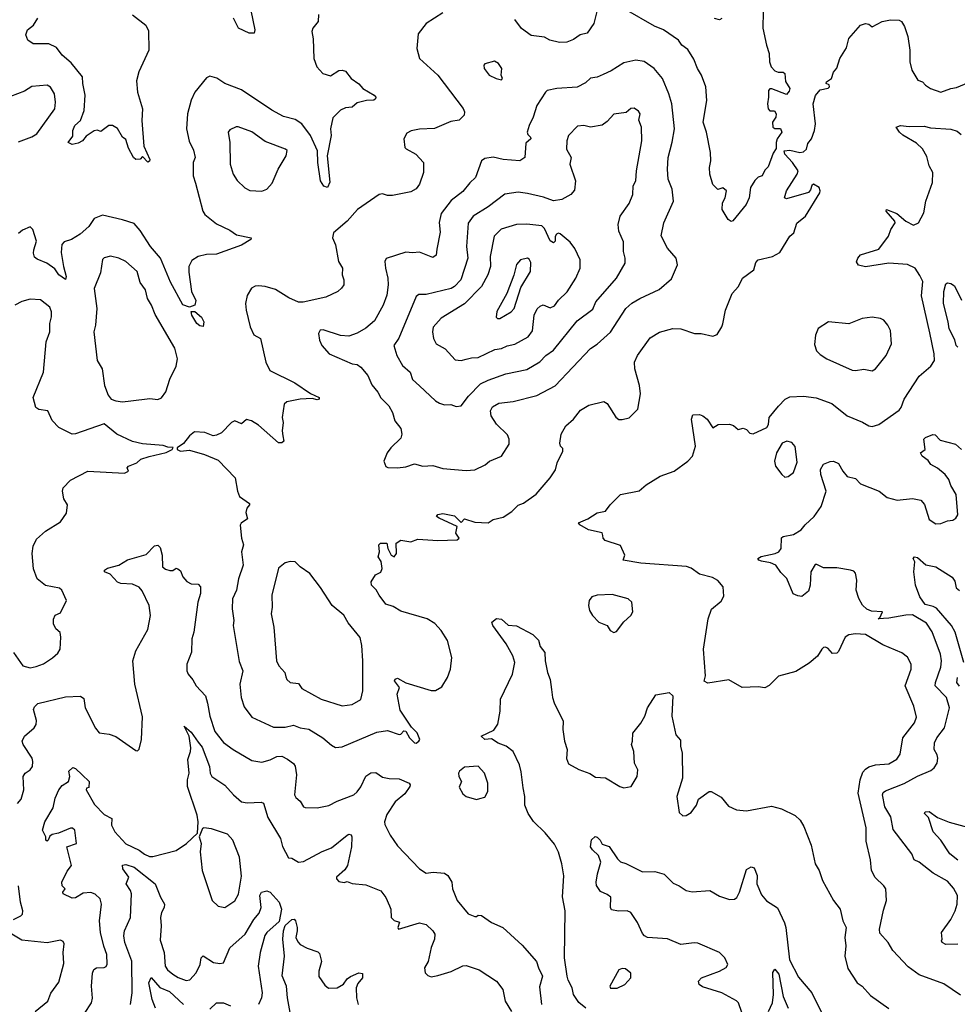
# Model space of a CAD drawing. Extents: x 1678759 to 1859541, y 384609 to 522867.
# Tile 93 of 256: x 1754302 to 1759893, y 436807 to 442676. Entities that reach past the tile are written whole.
import ezdxf

# ---------------------------------------------------------------- set-up
doc = ezdxf.new("R2010")
doc.units = 0

msp = doc.modelspace()

# ---------------------------------------------------------------- linework, layer by layer
at = {"layer": '0CON20XD'}
for points in [[(1755658.8, 442838.8), (1755703.6, 442616.4), (1755700, 442595), (1755670, 442595), (1755606.2, 442625), (1755577.5, 442685)], [(1756083.6, 442706.4), (1756081.2, 442665), (1756050, 442625), (1756044, 442606), (1756051.7, 442561.7), (1756055.8, 442445), (1756073.8, 442395), (1756110, 442355), (1756155, 442342), (1756205, 442373.8), (1756225, 442376.2), (1756245, 442368.8), (1756278.8, 442325), (1756323.1, 442293.1), (1756348.6, 442265), (1756416.2, 442226.2), (1756426, 442215), (1756424, 442205), (1756413.2, 442196.8), (1756370, 442195), (1756315, 442181.2), (1756285, 442153.8), (1756245, 442151.2), (1756215, 442137.5), (1756169.3, 442090.7), (1756155.8, 442025), (1756158.1, 441985), (1756135.6, 441865), (1756151.9, 441708.1), (1756137.5, 441675), (1756115, 441683.3), (1756096, 441715), (1756080, 441825), (1756078.1, 441895), (1756035.2, 441985.2), (1755985, 442055.5), (1755945, 442080.4), (1755875, 442100), (1755805, 442136.7), (1755625, 442258.1), (1755525, 442296.7), (1755476.8, 442326.8), (1755435, 442340), (1755415, 442330), (1755345.6, 442245), (1755324.5, 442195.5), (1755301.9, 442115), (1755297.3, 442025), (1755312.2, 441952.2), (1755338.3, 441898.3), (1755347.5, 441855), (1755336.7, 441825), (1755335.7, 441745), (1755350.9, 441700.9), (1755394.1, 441535), (1755406.5, 441515), (1755475, 441460), (1755555, 441420.8), (1755594.5, 441394.5), (1755682.5, 441375), (1755680, 441365), (1755625, 441331.2), (1755475, 441279.2), (1755415, 441277.5), (1755365, 441264), (1755328.3, 441241.7), (1755310, 441205), (1755310.3, 441170.3), (1755326, 441055), (1755352.4, 441002.4), (1755345.7, 440974.3), (1755315, 440962), (1755275, 440976), (1755201.6, 441111.6), (1755141.8, 441255), (1755082.1, 441325), (1755019.3, 441419.3), (1754985, 441461.1), (1754915, 441482.9), (1754795, 441511.2), (1754745, 441492), (1754715, 441444), (1754662, 441398), (1754611.2, 441365), (1754567.1, 441352.9), (1754553.9, 441336.1), (1754548.4, 441288.4), (1754562, 441205), (1754578.9, 441145), (1754575, 441126.7), (1754535.8, 441155), (1754511.7, 441191.7), (1754464.2, 441224.2), (1754405, 441248.6), (1754390.9, 441260.9), (1754384.2, 441285), (1754386.1, 441303.9), (1754402, 441355), (1754380, 441425), (1754365, 441442), (1754318.8, 441421.2), (1754295, 441401.2)], [(1754975, 442705.4), (1755053.1, 442643.1), (1755070.2, 442610.2), (1755072, 442495), (1755011.8, 442365), (1754998.2, 442311.8), (1755004.1, 442244.1), (1755034.5, 442145), (1755030.4, 442075), (1755041.5, 441921.5), (1755076.9, 441843.1), (1755075, 441832.5), (1755065, 441827.5), (1755035, 441860), (1755020, 441845), (1754995, 441843.3), (1754980, 441855), (1754949.7, 441909.7), (1754935, 441962.5), (1754915, 441976.7), (1754885, 442027.5), (1754855, 442046.2), (1754833.9, 442046.1), (1754785, 442010), (1754763, 442017), (1754745, 442013.3), (1754698.3, 441981.7), (1754676.4, 441953.6), (1754649.6, 441940.4), (1754615, 441932.7), (1754591.2, 441945), (1754617.7, 441982.3), (1754619.1, 442015), (1754630.8, 442045), (1754665, 442075.8), (1754685.8, 442135), (1754692.9, 442227.1), (1754677.5, 442295), (1754675.5, 442335.5), (1754608.9, 442418.9), (1754555, 442464.2), (1754521.3, 442511.3), (1754475, 442532.2), (1754383.1, 442533.1), (1754351.2, 442555), (1754339.2, 442585), (1754348, 442615), (1754385, 442644.2), (1754410.9, 442685)], [(1756825, 442717.1), (1756725, 442654), (1756678.3, 442591.7), (1756669.2, 442505), (1756685.7, 442445.7), (1756795.6, 442345), (1756946, 442146), (1756955, 442126.7), (1756952.3, 442107.7), (1756922.3, 442077.7), (1756871.7, 442068.3), (1756775, 442027.1), (1756685, 442024.4), (1756635.6, 442014.4), (1756609.7, 442000.3), (1756592.9, 441965), (1756598, 441915), (1756605.6, 441905.6), (1756664.5, 441874.5), (1756710, 441825), (1756708.8, 441765), (1756686, 441695), (1756665, 441668.8), (1756635, 441650), (1756525, 441628.8), (1756495, 441628.8), (1756465, 441638.8), (1756445, 441633.3), (1756316.7, 441545), (1756254, 441475), (1756173.3, 441405), (1756166.2, 441375), (1756184, 441335), (1756202.5, 441235), (1756225.8, 441195), (1756224.2, 441155), (1756234, 441125), (1756233.9, 441096.1), (1756221.2, 441075), (1756198.8, 441055), (1756127.5, 441022.5), (1755992.9, 440992.9), (1755965, 440992.5), (1755907.4, 441017.4), (1755827, 441067), (1755765, 441085.7), (1755725, 441090), (1755705, 441088), (1755684.2, 441075.8), (1755657.7, 441032.3), (1755649.2, 440985), (1755652.5, 440945), (1755675.7, 440845), (1755698.2, 440798.2), (1755737.1, 440775), (1755769.4, 440635), (1755794, 440585), (1755941.8, 440511.8), (1756035, 440448.8), (1756086.7, 440425), (1756087.5, 440415), (1756075, 440410), (1756045, 440417.5), (1755975, 440414), (1755895, 440398), (1755878.8, 440385), (1755866.2, 440305), (1755872, 440275), (1755866.2, 440225), (1755871.2, 440195), (1755876.1, 440163.9), (1755865, 440153.8), (1755845, 440154), (1755725, 440259.2), (1755683.8, 440285), (1755655, 440292.9), (1755625, 440267.5), (1755585, 440285.7), (1755565, 440274.2), (1755505, 440213.8), (1755475, 440200), (1755455, 440196.2), (1755405, 440216), (1755345, 440219.2), (1755314, 440195), (1755279.3, 440150.7), (1755240, 440125), (1755240, 440115), (1755260, 440105), (1755315, 440110), (1755403.9, 440083.9), (1755485, 440050), (1755586.7, 439945), (1755600, 439865), (1755612.5, 439835), (1755671.7, 439791.7), (1755672.5, 439785), (1755656.2, 439765), (1755650.5, 439739.5), (1755660, 439700), (1755622.5, 439675), (1755616.4, 439663.6), (1755623.8, 439585), (1755635.8, 439545), (1755623.6, 439505), (1755633.9, 439425), (1755607.1, 439342.9), (1755594.4, 439275), (1755570.5, 439225), (1755568.1, 439165), (1755578.5, 439095), (1755575.6, 439065), (1755611.3, 438851.3), (1755632.5, 438795), (1755614.4, 438715), (1755621.4, 438635), (1755639.7, 438579.7), (1755685, 438518.8), (1755815, 438459.4), (1755885, 438458.9), (1755935, 438471.9), (1755975, 438455.4), (1756025, 438447.9), (1756110, 438395), (1756160.9, 438350.9), (1756185, 438338), (1756225, 438342), (1756431.7, 438428.3), (1756495, 438439.6), (1756565, 438416), (1756575, 438416.7), (1756592.5, 438437.5), (1756605, 438436.2), (1756625.7, 438395), (1756655, 438366), (1756666.4, 438363.6), (1756682.5, 438375), (1756687.5, 438385), (1756672.5, 438425), (1756638.3, 438458.3), (1756571.3, 438561.3), (1756553.1, 438655), (1756565.8, 438695), (1756536.7, 438735), (1756540, 438745), (1756555, 438751.2), (1756604.2, 438724.2), (1756755, 438677.5), (1756781.7, 438678.3), (1756819.7, 438700.3), (1756852, 438755), (1756870, 438805), (1756878, 438875), (1756852, 438975), (1756814.3, 439034.3), (1756776.4, 439076.4), (1756731.2, 439105), (1756575, 439151.4), (1756528, 439178), (1756485, 439192.9), (1756446, 439245)], [(1757742.5, 442725), (1757726.2, 442653.8), (1757685, 442595.6), (1757644.6, 442585.4), (1757605, 442558.6), (1757565, 442541.9), (1757520.2, 442540.2), (1757463.8, 442553.8), (1757431.7, 442571.7), (1757351.3, 442581.3), (1757294.6, 442624.6), (1757255, 442678)], [(1758734.3, 442725), (1758732.9, 442625), (1758754.7, 442524.7), (1758770.8, 442475), (1758773.6, 442425), (1758782.7, 442395), (1758805, 442370.4), (1758825, 442363.3), (1758855, 442363.8), (1758863.8, 442355), (1758868.7, 442308.7), (1758893.8, 442265), (1758890.7, 442249.3), (1758875, 442231.2), (1758786, 442264), (1758775, 442263.8), (1758766.2, 442255), (1758767.5, 442215), (1758760.6, 442175), (1758764.3, 442144.3), (1758775, 442133.8), (1758802.5, 442132.5), (1758812.5, 442115), (1758810, 442095), (1758790, 442065), (1758792.5, 442035), (1758805, 442027.5), (1758838.3, 442028.3), (1758846, 442006), (1758819.4, 441965), (1758812.5, 441945), (1758811.7, 441908.3), (1758795, 441880), (1758765, 441800), (1758745, 441780), (1758730, 441745), (1758705, 441737.5), (1758685, 441717.5), (1758660, 441675), (1758652.5, 441615), (1758634.3, 441575), (1758555, 441476.7), (1758545, 441473.3), (1758526.7, 441485), (1758491.2, 441545), (1758492.5, 441585), (1758509.2, 441615), (1758516, 441656), (1758495, 441673.8), (1758465, 441663.3), (1758435, 441693.8), (1758417.1, 441755), (1758415.8, 441795.8), (1758423.5, 441835), (1758420.9, 441885), (1758396.8, 442005), (1758376.7, 442065), (1758400, 442195), (1758392.9, 442275), (1758367.1, 442345), (1758342.5, 442385), (1758320.9, 442440.9), (1758285, 442497.5), (1758250, 442525), (1758230, 442555), (1758140, 442615), (1758086.7, 442636.7), (1757915, 442737.8)], [(1756446, 439245), (1756426.8, 439276.8), (1756400, 439305), (1756397.5, 439325), (1756423.6, 439366.4), (1756455, 439382.5), (1756462.5, 439405), (1756457, 439447), (1756440, 439475), (1756447.5, 439505), (1756442.5, 439545), (1756452.5, 439555), (1756490, 439555), (1756496.7, 439525), (1756516.2, 439485), (1756535, 439473.8), (1756548.8, 439495), (1756547.5, 439555), (1756575, 439573.3), (1756635, 439564.3), (1756675, 439580), (1756795, 439570.9), (1756910, 439575), (1756922.5, 439585), (1756902.5, 439615), (1756910, 439655), (1756802.5, 439705), (1756787.5, 439715), (1756795, 439726.7), (1756825, 439733.3), (1756895, 439718.8), (1756935, 439680), (1756955, 439700), (1757015, 439682), (1757095, 439676.2), (1757125, 439696.2), (1757185, 439711.2), (1757235.6, 439744.4), (1757275, 439782), (1757305.7, 439794.3), (1757382.2, 439847.8), (1757464.4, 439945), (1757496.4, 439993.6), (1757506.9, 440035), (1757540.8, 440105), (1757539.5, 440119.5), (1757526.7, 440135), (1757522.5, 440152.5), (1757530, 440205), (1757558, 440255), (1757603.3, 440295), (1757645, 440348.8), (1757695, 440377.5), (1757785, 440400), (1757805, 440387.5), (1757857, 440307), (1757875, 440292.5), (1757895, 440292.5), (1757936.1, 440303.9), (1757986.7, 440355), (1758002.9, 440445), (1757998.1, 440495), (1757970, 440595), (1757967.8, 440635), (1757985, 440674), (1758060.4, 440779.6), (1758117.4, 440812.6), (1758195.8, 440835.8), (1758245, 440832.5), (1758325, 440806), (1758365, 440806.2), (1758435, 440788.8), (1758460, 440800), (1758488.8, 440845), (1758493.9, 440863.9), (1758510.8, 440945), (1758549.2, 441045), (1758588, 441085), (1758612, 441135), (1758680, 441185), (1758690.9, 441229.1), (1758705, 441243.8), (1758790, 441265), (1758835, 441287.5), (1758893.8, 441385), (1758918.8, 441405), (1758936.4, 441463.6), (1758988, 441505), (1759072.5, 441645), (1759075.5, 441655.5), (1759069.2, 441675), (1759035, 441696), (1759025, 441687.5), (1759017.7, 441662.3), (1759005, 441646.7), (1758875, 441607.5), (1758862.5, 441615), (1758874.3, 441655.7), (1758937.5, 441755), (1758944, 441775), (1758910, 441825), (1758863.3, 441875), (1758860, 441895), (1758895, 441898.8), (1758954.2, 441884.2), (1758975, 441888), (1758993.8, 441905), (1759002.3, 441937.7), (1759023.8, 441965), (1759041.2, 442015), (1759046.2, 442055), (1759033.8, 442175), (1759047.1, 442225), (1759075, 442258.8), (1759121.7, 442268.3), (1759130, 442275), (1759128.3, 442288.3), (1759110, 442295), (1759112.5, 442305), (1759142.5, 442325), (1759155, 442362.5), (1759173.6, 442386.4), (1759192.5, 442445), (1759231.7, 442508.3), (1759245, 442563.3), (1759316.1, 442643.9), (1759345, 442652.5), (1759365, 442650), (1759385, 442633.8), (1759444.3, 442665.7), (1759495, 442676), (1759545, 442673.3), (1759559.2, 442665), (1759578.1, 442635), (1759596.9, 442575), (1759608.9, 442495), (1759608.6, 442425), (1759622, 442375), (1759657.5, 442315), (1759685, 442306.7), (1759703.3, 442285), (1759732.5, 442265), (1759795, 442243.3), (1759855, 442266), (1759888.8, 442271.2), (1759958.7, 442301.3)], [(1758487.7, 442682.3), (1758474.1, 442675.9), (1758445, 442684.2)], [(1756965, 439988.5), (1757015, 439992.5), (1757077.1, 440022.9), (1757102.5, 440045), (1757174.4, 440075), (1757220, 440145), (1757221.4, 440175), (1757210.7, 440200.7), (1757145.7, 440265), (1757113.3, 440315), (1757108.9, 440345), (1757120.8, 440369.2), (1757159.2, 440390.8), (1757245, 440399.5), (1757385, 440436.2), (1757495, 440494.5), (1757704.6, 440715.4), (1757745, 440741.4), (1757825, 440814.4), (1757916.2, 440953.8), (1757952.7, 440987.3), (1758000, 441015), (1758115, 441068.1), (1758188.8, 441131.2), (1758224.1, 441215.9), (1758215.8, 441255), (1758164, 441315), (1758127.7, 441387.7), (1758142.9, 441465), (1758199.4, 441595), (1758191.5, 441665), (1758168.6, 441725), (1758164.4, 441785), (1758169.4, 441855), (1758193, 441947), (1758205.5, 442025), (1758189.5, 442175), (1758172.7, 442235), (1758135, 442325.8), (1758086, 442386), (1758025, 442426.9), (1757975, 442434.4), (1757905, 442418.6), (1757829.4, 442370.6), (1757781.4, 442348.6), (1757745, 442333.3), (1757705, 442327.5), (1757675, 442299.4), (1757625, 442274.3), (1757505, 442266), (1757446.7, 442253.3), (1757436.1, 442243.9), (1757385.8, 442165), (1757364.3, 442095.7), (1757339.2, 442045), (1757328.6, 442005), (1757331.7, 441991.7), (1757348.6, 441975), (1757349.2, 441965), (1757319.2, 441940.8), (1757314, 441855), (1757285, 441834.3), (1757185, 441843.1), (1757125, 441857.5), (1757075, 441848), (1757055.8, 441834.2), (1757020, 441735), (1756986.3, 441703.7), (1756945, 441651.5), (1756875, 441598.1), (1756815, 441520), (1756803, 441467), (1756809.5, 441410.5), (1756788.3, 441308.3), (1756785, 441273.3), (1756765, 441259.2), (1756685, 441290), (1756643.5, 441286.5), (1756605, 441291.2), (1756486.4, 441253.6), (1756480, 441235), (1756482.7, 441195), (1756496.4, 441135), (1756498.5, 441095), (1756490.5, 441035), (1756470, 440975), (1756418.1, 440881.9), (1756365, 440836.7), (1756315, 440806.9), (1756265, 440789.5), (1756215, 440794.4), (1756111.7, 440828.3), (1756094.4, 440825.6), (1756084, 440805), (1756088.8, 440765), (1756103.8, 440735), (1756146.2, 440685), (1756285, 440625.7), (1756315, 440620), (1756336, 440605), (1756376.9, 440555), (1756400.6, 440500.6), (1756438.1, 440455), (1756455, 440422), (1756502.5, 440375), (1756525.5, 440335.5), (1756538.6, 440285), (1756575, 440238.8), (1756580, 440205), (1756575, 440182), (1756514.3, 440125), (1756492.5, 440095), (1756472.5, 440045), (1756485, 440012.5), (1756496.7, 440006.7), (1756555, 440004.4), (1756605, 440010.6), (1756655, 440028), (1756705, 440015.7), (1756765, 440018.6), (1756825, 440000.9), (1756965, 439988.5)], [(1757175, 442317.5), (1757180, 442325), (1757173.6, 442346.4), (1757176.2, 442385), (1757156.2, 442415), (1757132, 442428), (1757076.1, 442413.9), (1757070, 442405), (1757071.2, 442385), (1757101.2, 442345), (1757142.5, 442325), (1757175, 442317.5)], [(1754295, 441948.6), (1754375, 441977.8), (1754403.8, 441995), (1754511.8, 442145), (1754515.5, 442185), (1754508.9, 442235), (1754484.5, 442274.5), (1754465, 442285.7), (1754375, 442278.2), (1754330.9, 442249.1), (1754205, 442202.5)], [(1756905, 440370), (1756935, 440374), (1756977.8, 440432.2), (1757049.5, 440505), (1757095, 440527.3), (1757201.2, 440565), (1757325, 440591.2), (1757404.1, 440635.9), (1757440, 440675), (1757485, 440706.5), (1757625, 440880.6), (1757718.7, 440951.3), (1757738.1, 440995), (1757861.1, 441135), (1757912.9, 441225), (1757912.9, 441255), (1757901.9, 441295), (1757902.1, 441352.1), (1757874.1, 441415.9), (1757870, 441455), (1757882, 441505), (1757935, 441580), (1757956.9, 441635), (1757959.2, 441685), (1757975.6, 441715), (1757979.5, 441775), (1758012.5, 441955), (1758009.6, 442035), (1757993.3, 442076.7), (1758001.9, 442115), (1757991.7, 442131.7), (1757965, 442149.2), (1757945, 442147.1), (1757917.3, 442122.7), (1757845, 442113.7), (1757805, 442068.7), (1757775, 442048.4), (1757705, 442036), (1757664.7, 442045.3), (1757628.8, 442041.2), (1757574.6, 441985.4), (1757564.4, 441955), (1757562.7, 441905), (1757590, 441855), (1757582.2, 441815), (1757616.2, 441715), (1757609.8, 441660.2), (1757587.5, 441635), (1757535, 441604.4), (1757485, 441596.9), (1757425, 441617.6), (1757329.4, 441639.4), (1757275, 441648.2), (1757195, 441636.2), (1757095, 441560.6), (1757005.3, 441504.7), (1756976.9, 441463.1), (1756965.4, 441325), (1756974.6, 441255), (1756931.8, 441125), (1756895, 441085.5), (1756875, 441074.7), (1756725, 441038.9), (1756682.2, 441037.8), (1756665, 441026), (1756562.4, 440777.6), (1756533.5, 440733.5), (1756550.8, 440675), (1756584.3, 440615), (1756629.2, 440575), (1756645, 440531.2), (1756685, 440492.9), (1756782, 440405), (1756805, 440390.8), (1756835, 440381.4), (1756872.7, 440382.7), (1756905, 440370)], [(1755745, 441654.4), (1755775, 441666), (1755807.6, 441702.4), (1755842.9, 441785), (1755890, 441865), (1755895.8, 441895.8), (1755887.5, 441905), (1755765, 441949.6), (1755685, 442006.9), (1755605, 442038), (1755592.7, 442037.3), (1755555, 442020), (1755544, 442005), (1755554.2, 441944.2), (1755557.1, 441815), (1755575.6, 441755.6), (1755597.6, 441717.6), (1755643.4, 441673.4), (1755675, 441657.5), (1755745, 441654.4)], [(1759912.4, 436862.4), (1759811.7, 436928.3), (1759665, 436983.6), (1759600.2, 437030.2), (1759507.2, 437127.2), (1759479.4, 437175), (1759430.3, 437230.3), (1759429.1, 437255), (1759452.4, 437367.6), (1759471.1, 437425), (1759465.7, 437495), (1759455, 437514), (1759403.1, 437563.1), (1759380.5, 437605), (1759375, 437667.5), (1759349.1, 437779.1), (1759349.3, 437859.3), (1759302.2, 438065), (1759313.9, 438145), (1759330, 438190), (1759345, 438209.5), (1759365, 438222.9), (1759404.7, 438235.3), (1759485, 438240), (1759531.9, 438268.1), (1759552.1, 438297.9), (1759566.9, 438395), (1759636.4, 438485), (1759648.7, 438518.7), (1759634.4, 438584.4), (1759582.5, 438705), (1759617.5, 438805), (1759618, 438835), (1759595, 438876.7), (1759562.7, 438902.7), (1759449.1, 438949.1), (1759345, 439010.9), (1759285.5, 439014.5), (1759245, 439009.2), (1759224.4, 438995.6), (1759185, 438910), (1759175, 438900), (1759148.3, 438898.3), (1759120.7, 438930.7), (1759105, 438936.7), (1759095, 438933.3), (1759084, 438925), (1759058.7, 438881.3), (1759010, 438840), (1758929.1, 438790.9), (1758827.3, 438762.7), (1758771.7, 438708.3), (1758745, 438693.8), (1758705, 438698.8), (1758610, 438695), (1758530.7, 438740.7), (1758405, 438721.2), (1758383, 438733), (1758391.2, 438765), (1758378.6, 438925), (1758406.7, 439105), (1758426.8, 439163.2), (1758485, 439210), (1758499.5, 439240.5), (1758495.8, 439295), (1758465, 439333.8), (1758431.9, 439351.9), (1758355, 439370.5), (1758305, 439406.5), (1758277.1, 439417.1), (1758006.4, 439436.4), (1757900, 439455), (1757910, 439485), (1757885, 439542.5), (1757792.6, 439572.6), (1757780, 439585), (1757779.3, 439600.7), (1757775, 439617.5), (1757694.4, 439634.4), (1757642.5, 439665), (1757633.3, 439676.7), (1757689.7, 439700.3), (1757745, 439736.7), (1757795, 439746.7), (1757822.5, 439785), (1757883.9, 439846.1), (1757995, 439868), (1758037, 439903), (1758121.2, 439955), (1758205, 439985.6), (1758286.2, 440045), (1758313.8, 440075), (1758331.4, 440135), (1758308, 440295), (1758315, 440320), (1758355, 440323.3), (1758375, 440314), (1758401.4, 440295), (1758435, 440243.8), (1758466, 440264), (1758535, 440265.7), (1758557.6, 440257.6), (1758585, 440233.8), (1758615, 440241.2), (1758635, 440233.3), (1758655, 440212.5), (1758675, 440207.5), (1758757.5, 440245), (1758766.1, 440263.9), (1758770, 440305), (1758826.9, 440373.1), (1758866.7, 440415), (1758895, 440428), (1758975, 440431.4), (1759052, 440422), (1759145, 440388.8), (1759235, 440315.7), (1759328, 440278), (1759364.3, 440254.3), (1759385, 440250.5), (1759425, 440262.5), (1759545, 440349.2), (1759557.5, 440365), (1759575.4, 440414.6), (1759665, 440550.8), (1759735, 440611.2), (1759755.8, 440645), (1759754.4, 440685), (1759729.8, 440809.8), (1759680, 441030), (1759687.9, 441115), (1759669.3, 441150.7), (1759642, 441195), (1759595, 441216.9), (1759484.6, 441225.4), (1759345, 441203.1), (1759303, 441213), (1759292, 441232), (1759300, 441255), (1759315.6, 441274.4), (1759425, 441309.1), (1759483.3, 441385), (1759496.7, 441425), (1759522, 441465), (1759520, 441475), (1759467.5, 441535), (1759470, 441545), (1759531.2, 441521.2), (1759586.2, 441475), (1759630.9, 441450.9), (1759660.8, 441465), (1759692.9, 441525), (1759704.6, 441595.4), (1759744.3, 441705), (1759747.1, 441765), (1759725.6, 441805.6), (1759710.7, 441860.7), (1759685, 441906), (1759649.8, 441939.8), (1759568.3, 441988.3), (1759548, 442005), (1759527.5, 442035), (1759554.3, 442045.7), (1759605, 442039.5), (1759695, 442041.1), (1759732.1, 442032.1), (1759855, 442023.1), (1759891.4, 442011.4), (1759915, 441991.2)], [(1756935, 440645.5), (1756965, 440652.7), (1756995, 440660.9), (1757035, 440661.8), (1757135, 440710.8), (1757175, 440715.4), (1757208.7, 440731.3), (1757255, 440742.1), (1757332.9, 440785), (1757358.8, 440821.2), (1757370.4, 440915), (1757387.6, 440952.4), (1757405, 440968.8), (1757423.9, 440976.1), (1757465, 440959.4), (1757489.8, 440970.2), (1757515, 441004), (1757565.9, 441054.1), (1757618.1, 441135), (1757642.9, 441195), (1757644.3, 441245), (1757612, 441312), (1757585, 441349.2), (1757525, 441399.4), (1757515, 441402.9), (1757502.4, 441397.6), (1757495.4, 441384.6), (1757495.5, 441355), (1757485, 441346.7), (1757465, 441358.7), (1757431.7, 441431.7), (1757415, 441446.4), (1757325, 441457.1), (1757265, 441455.6), (1757173, 441427), (1757131.5, 441385), (1757108.1, 441265), (1757109.6, 441205), (1757092.5, 441155), (1757056.2, 441085), (1756955, 440982.3), (1756815, 440896.5), (1756767.4, 440842.6), (1756763.6, 440815), (1756769.5, 440775), (1756785, 440744), (1756838, 440715), (1756899.4, 440649.4), (1756935, 440645.5)], [(1754915, 440398.8), (1754965, 440404), (1755077.3, 440417.3), (1755125, 440412), (1755148.3, 440421.7), (1755172.6, 440457.4), (1755196.4, 440533.6), (1755235, 440610), (1755241.9, 440655), (1755227.8, 440717.8), (1755109.1, 440919.1), (1755087.7, 440975), (1755064.5, 441015), (1755052.2, 441065), (1755020.6, 441110.6), (1755001.4, 441175), (1754935.3, 441235.3), (1754893.8, 441255), (1754843.6, 441266.4), (1754805, 441256.9), (1754795, 441246.2), (1754782.7, 441167.3), (1754746.2, 441073.8), (1754762.1, 440955), (1754753.8, 440855), (1754744, 440815), (1754764.7, 440645), (1754794.5, 440595), (1754806.7, 440495), (1754828.8, 440438.8), (1754847.5, 440415), (1754875, 440403.3), (1754915, 440398.8)], [(1757165, 440894.2), (1757232, 440935), (1757250, 440955), (1757290.4, 441079.6), (1757347.1, 441175), (1757349.3, 441229.3), (1757339.3, 441249.3), (1757330, 441255), (1757287.5, 441245), (1757265, 441216.7), (1757247.4, 441152.6), (1757205.6, 441045), (1757146.4, 440936.4), (1757142.3, 440902.3), (1757150, 440895), (1757165, 440894.2)], [(1759895, 440724.6), (1759885.4, 440735), (1759877.3, 440767.3), (1759843.4, 440833.4), (1759838.9, 440875), (1759810.6, 440985), (1759813.1, 441056.9), (1759825, 441102.5), (1759835, 441107.5), (1759855, 441103.3), (1759875, 441088.8), (1759918.1, 441005)], [(1755073.3, 440073.3), (1755175, 440096.7), (1755210, 440115), (1755217, 440127), (1755185, 440127.5), (1755157.7, 440137.7), (1755035, 440147.1), (1754975, 440161.4), (1754881.2, 440205), (1754805, 440266.2), (1754635, 440207.5), (1754615, 440205.8), (1754535, 440246), (1754495, 440286.7), (1754470, 440345), (1754415, 440352), (1754398, 440365), (1754381.4, 440425), (1754444, 440575), (1754459.4, 440755), (1754481.1, 440815), (1754480.6, 440865), (1754491.9, 440905), (1754491.2, 440935), (1754481.7, 440961.7), (1754425, 441005.7), (1754365, 441010.8), (1754315, 440995.7), (1754273.3, 440975)], [(1755395, 440847.5), (1755375, 440851.2), (1755358.8, 440865), (1755328, 440915), (1755325, 440937.5), (1755345.8, 440935.8), (1755385, 440902.5), (1755398.8, 440875), (1755395, 440847.5)], [(1759385, 440583.8), (1759404.2, 440595.8), (1759468, 440675), (1759501.2, 440745), (1759494.1, 440824.1), (1759478.8, 440855), (1759454.3, 440884.3), (1759435, 440894.2), (1759385, 440902.5), (1759325.8, 440894.2), (1759245, 440864.2), (1759124, 440876), (1759063.9, 440836.1), (1759048, 440795), (1759040.3, 440740.3), (1759053, 440703), (1759075, 440680), (1759115, 440654), (1759265, 440587.1), (1759285, 440584.4), (1759335, 440592.9), (1759385, 440583.8)], [(1759621.2, 437705), (1759509.6, 437849.6), (1759495.3, 437925), (1759459.7, 437985), (1759446.1, 438055), (1759451.2, 438068.8), (1759465, 438080), (1759575, 438123.2), (1759655, 438167.5), (1759735, 438200), (1759755, 438216), (1759771.9, 438245), (1759777.1, 438275), (1759772.5, 438295), (1759754.4, 438325), (1759757.3, 438365), (1759770, 438395), (1759816.4, 438455), (1759845.4, 438575), (1759827.5, 438635), (1759761.1, 438705), (1759761.8, 438725), (1759795, 438816.2), (1759799.1, 438855), (1759791.8, 438895), (1759742.1, 439027.9), (1759708.9, 439078.9), (1759625, 439128.8), (1759585, 439127.6), (1759485, 439108.1), (1759420, 439105), (1759430, 439110), (1759446.1, 439146.1), (1759381.5, 439151.5), (1759353.4, 439163.4), (1759326.7, 439186.7), (1759305.5, 439225.5), (1759290.2, 439275), (1759293.5, 439335), (1759285, 439376.2), (1759275, 439388.6), (1759255, 439394.3), (1759175, 439408.1), (1759095, 439408.8), (1759055, 439429.2), (1759045, 439428), (1759020, 439385), (1759014.3, 439305), (1759005, 439270), (1758965, 439238.8), (1758941.2, 439241.2), (1758914.2, 439254.2), (1758875.7, 439345), (1758840.5, 439380.5), (1758810.6, 439425), (1758779.5, 439439.5), (1758725, 439448.4), (1758710, 439455), (1758703.8, 439465), (1758723.2, 439476.8), (1758807.5, 439495), (1758827.5, 439505), (1758842.5, 439525), (1758845, 439586.7), (1758855, 439595.6), (1758915, 439607.5), (1758961.2, 439635), (1758984.6, 439665.4), (1759040, 439715), (1759081.2, 439775), (1759110, 439865), (1759078.5, 439965), (1759076.5, 439995), (1759094, 440026), (1759135, 440043.3), (1759155, 440045.6), (1759185, 440031.4), (1759209.5, 439985), (1759235, 439952.9), (1759285, 439941.4), (1759315, 439910), (1759426.3, 439866.3), (1759475, 439827.5), (1759535, 439813.1), (1759625, 439822), (1759675, 439811.2), (1759696.8, 439786.8), (1759725, 439696.2), (1759765, 439671.4), (1759795, 439673.3), (1759835, 439688.6), (1759865, 439692), (1759884.4, 439705.6), (1759895.6, 439724.4), (1759885.7, 439845), (1759855, 439898.8), (1759842.9, 439935), (1759820.5, 439965), (1759775, 440003.6), (1759735.6, 440025), (1759718.3, 440048.3), (1759683.3, 440075), (1759673.8, 440095), (1759700, 440115), (1759692.5, 440175), (1759702.5, 440185), (1759747, 440203), (1759760.7, 440200.7), (1759790.5, 440170.5), (1759882.5, 440145), (1759917.5, 440115)], [(1758865, 439950), (1758885, 439953.1), (1758915, 439977.1), (1758938.6, 440038.6), (1758925, 440131.2), (1758905, 440156), (1758876.1, 440163.9), (1758847.7, 440152.3), (1758815.5, 440094.5), (1758803.3, 440045), (1758809.4, 440015), (1758845.8, 439965), (1758865, 439950)], [(1754264, 438905), (1754321.2, 438825), (1754365, 438812.5), (1754399.6, 438820.4), (1754443.4, 438836.6), (1754497.6, 438872.4), (1754529.7, 438900.3), (1754543.8, 438925), (1754547.5, 438995), (1754543, 439023), (1754517.5, 439045), (1754502.5, 439075), (1754503, 439103), (1754514.1, 439125.9), (1754545, 439140), (1754580, 439215), (1754552.5, 439275), (1754538.3, 439288.3), (1754455, 439304), (1754405, 439343.3), (1754383.4, 439403.4), (1754375.5, 439495), (1754382.7, 439537.3), (1754401.2, 439578.8), (1754455, 439627.1), (1754545, 439683.8), (1754581.2, 439735), (1754586.2, 439785), (1754565, 439820), (1754556.2, 439865), (1754561.2, 439885), (1754605, 439930.8), (1754707.5, 439985), (1754927.3, 439972.7), (1754950, 439985), (1754942.5, 440005), (1754950, 440015), (1755000, 440035), (1755025, 440056), (1755073.3, 440073.3)], [(1754288, 438005), (1754310.2, 438029.8), (1754325.5, 438085), (1754321.9, 438165), (1754335, 438184), (1754365, 438204.2), (1754378.1, 438225), (1754381.1, 438255), (1754375.6, 438275), (1754321.9, 438355), (1754316.9, 438375), (1754330.8, 438405), (1754388, 438455), (1754399.2, 438475), (1754402, 438498), (1754384.2, 438565), (1754389.1, 438580.9), (1754409.1, 438600.9), (1754575, 438639.5), (1754665, 438644), (1754685, 438630), (1754693.1, 438575), (1754753.5, 438453.5), (1754775, 438425.6), (1754835, 438416.8), (1754875, 438402.7), (1754995, 438320), (1755005, 438318.8), (1755015, 438327.5), (1755028.5, 438385), (1755035, 438520), (1754988.6, 438715), (1754975.6, 438855), (1754995, 438914), (1755065, 439041.2), (1755081.2, 439125), (1755074.2, 439185), (1755031.7, 439271.7), (1755014.1, 439294.1), (1754975, 439311.2), (1754905, 439315.6), (1754885, 439323.1), (1754840.5, 439370.5), (1754807.5, 439385), (1754807.5, 439395), (1754825, 439407.5), (1754893.3, 439425), (1754945, 439457.5), (1755055, 439488.6), (1755105, 439539.2), (1755125, 439544.2), (1755139.6, 439529.6), (1755151.1, 439485), (1755152.5, 439415), (1755170.8, 439400.8), (1755197.5, 439392.5), (1755215, 439392.5), (1755235, 439406.7), (1755245, 439403.3), (1755260.5, 439390.5), (1755274.3, 439354.3), (1755297.7, 439327.7), (1755325, 439313.8), (1755365, 439311.2), (1755379.2, 439295), (1755380.5, 439255), (1755363.1, 439205), (1755339.2, 439025), (1755328.6, 438985), (1755325.5, 438905.5), (1755297.9, 438835), (1755298.9, 438795), (1755305.5, 438775), (1755335, 438740.8), (1755353.5, 438705), (1755409.1, 438645), (1755422.4, 438602.4), (1755434.7, 438525), (1755465, 438432.5), (1755517.1, 438367.1), (1755574.2, 438325), (1755685, 438260.4), (1755745, 438249.5), (1755795, 438264.5), (1755835, 438284.6), (1755865, 438285.4), (1755899.1, 438269.1), (1755935, 438242.5), (1755945, 438226.7), (1755952.7, 438175), (1755940.6, 438055), (1755949.1, 438039.1), (1755975, 438017.5), (1755993.1, 437985), (1756005, 437979.5), (1756075, 437979.1), (1756145, 437991.3), (1756195, 438017.5), (1756295, 438056.5), (1756315, 438072.9), (1756335, 438102.9), (1756365, 438167.5), (1756395, 438187.1), (1756425, 438189.2), (1756465, 438161.8), (1756505, 438153.2), (1756565, 438150.7), (1756624.2, 438125), (1756630, 438115), (1756627.5, 438105), (1756598.9, 438061.1), (1756540.8, 438015), (1756491.4, 437938.6), (1756476.7, 437895), (1756478.3, 437878.3), (1756510.8, 437815), (1756555, 437750.8), (1756685.6, 437615.6), (1756725, 437589.4), (1756767.5, 437595), (1756835, 437588.6), (1756855.4, 437575.4), (1756879.5, 437535), (1756882.9, 437495), (1756911.1, 437425), (1756975, 437346.9), (1757015, 437330), (1757025, 437330), (1757035, 437338.8), (1757055, 437337.1), (1757115, 437294.4), (1757183.3, 437265), (1757298.7, 437158.7), (1757382.7, 437062.7), (1757394.4, 437024.4), (1757420, 436975), (1757402.1, 436912.1), (1757413.6, 436805)], [(1759931.2, 438845), (1759878.9, 439025), (1759858.6, 439065), (1759768.4, 439168.4), (1759749.1, 439179.1), (1759700.2, 439190.2), (1759668.9, 439235), (1759642.8, 439305), (1759633.3, 439385), (1759638.9, 439445), (1759629.5, 439465), (1759636.5, 439473.5), (1759655, 439470.8), (1759705, 439426.2), (1759765, 439413.8), (1759862.3, 439352.3), (1759878.8, 439328.8), (1759885, 439290), (1759905, 439274.3)], [(1756225, 438585.6), (1756285, 438593.5), (1756335, 438623.8), (1756347.1, 438675), (1756348.8, 438855), (1756342.5, 438945), (1756332.7, 438992.7), (1756261.1, 439081.1), (1756235, 439126), (1756164.3, 439185), (1756095, 439291.2), (1756031.2, 439375), (1755973.8, 439415), (1755945, 439443.8), (1755915, 439446), (1755885, 439438), (1755845, 439406.7), (1755805.6, 439245), (1755807.5, 439175), (1755801.1, 439135), (1755818.1, 439055), (1755833.6, 438855), (1755846.7, 438825), (1755882.5, 438785), (1755888.3, 438758.3), (1755894.2, 438744.2), (1755915, 438726), (1755965, 438718.8), (1755985, 438689.2), (1756098.8, 438625), (1756225, 438585.6)], [(1757845, 439024.3), (1757860, 439030), (1757905, 439087.5), (1757946.7, 439125), (1757957, 439147), (1757952.5, 439205), (1757930, 439225), (1757835, 439250), (1757745, 439246), (1757712.5, 439235), (1757696.7, 439215), (1757693.3, 439185), (1757699.2, 439155), (1757716.9, 439125), (1757755, 439084.4), (1757804.3, 439064.3), (1757822.9, 439035), (1757845, 439024.3)], [(1757677.5, 436785), (1757635, 436817.5), (1757604, 436865), (1757595.7, 436905.7), (1757571.3, 436951.3), (1757565.6, 436975), (1757550, 437085), (1757554.4, 437365), (1757538.2, 437448.2), (1757546.2, 437573.8), (1757534.5, 437645), (1757513.7, 437713.7), (1757491.7, 437761.7), (1757435, 437830), (1757366.1, 437896.1), (1757333.5, 437945), (1757313.8, 437995), (1757314.5, 438045), (1757303, 438097), (1757292.6, 438192.6), (1757282.1, 438235), (1757245, 438314.2), (1757202, 438345), (1757154.6, 438364.6), (1757115, 438390), (1757075, 438385.8), (1757053.3, 438405), (1757129.1, 438440.9), (1757153, 438477), (1757166.2, 438555), (1757169.2, 438625), (1757240.8, 438775), (1757253.3, 438845), (1757242.9, 438885), (1757202, 438955), (1757123.3, 439065), (1757117.5, 439085), (1757145, 439107.5), (1757175, 439103.3), (1757215, 439068), (1757265, 439063.8), (1757361.2, 439011.2), (1757395, 438977.5), (1757405, 438940), (1757432.5, 438905), (1757434.2, 438855), (1757448.1, 438785), (1757465, 438742.5), (1757473.6, 438683.6), (1757479.1, 438635), (1757489.1, 438605), (1757542.7, 438495), (1757540.5, 438445), (1757549.6, 438375), (1757565.3, 438325), (1757562.9, 438272.9), (1757575, 438240.8), (1757635, 438205.8), (1757702, 438182), (1757735, 438162), (1757795, 438156.2), (1757880, 438105), (1757905, 438096.7), (1757947.5, 438105), (1757984.2, 438165), (1757987.1, 438205), (1757967.5, 438245), (1757964.3, 438314.3), (1757950, 438355), (1757956.4, 438376.4), (1757957, 438423), (1758005, 438483.3), (1758028.8, 438525), (1758046, 438575), (1758095, 438652.5), (1758175, 438666), (1758196.8, 438646.8), (1758191.2, 438525), (1758215, 438413.3), (1758242.3, 438382.3), (1758242, 438345), (1758252, 438305), (1758253.3, 438155), (1758220, 438045), (1758235, 437950), (1758255, 437930), (1758275, 437932.5), (1758305, 437950), (1758338, 437995), (1758349.2, 438030.8), (1758414, 438076), (1758425, 438076.2), (1758485, 438042.5), (1758528.7, 437988.7), (1758575, 437965.7), (1758635, 437960.8), (1758785, 437987.8), (1758845, 437972.9), (1758925, 437932.9), (1758955.5, 437905), (1758977.9, 437867.9), (1759020.6, 437755), (1759044.1, 437644.1), (1759068.8, 437605), (1759088, 437545), (1759155, 437426.7), (1759194.3, 437374.3), (1759210.8, 437305), (1759230, 437265), (1759221.9, 437205), (1759227.8, 437155), (1759221.4, 437095), (1759239.7, 437019.7), (1759296.2, 436935), (1759326.2, 436915), (1759375, 436860), (1759485, 436782.5)], [(1759905, 438703.5), (1759890, 438725), (1759894.2, 438754.2)], [(1754687.3, 436752.7), (1754730, 436815), (1754735.4, 436844.6), (1754729.5, 436915), (1754736.8, 436993.2), (1754744.4, 437015.6), (1754760, 437025), (1754805, 437025.8), (1754816.8, 437033.2), (1754823.2, 437046.8), (1754821.8, 437105), (1754803, 437153), (1754783.8, 437235), (1754778.2, 437305), (1754790, 437405), (1754781.4, 437435), (1754752.7, 437462.7), (1754725, 437472.9), (1754680.2, 437469.8), (1754635, 437442.5), (1754615, 437439.2), (1754561.2, 437465), (1754558.8, 437475), (1754573.3, 437495), (1754554.3, 437514.3), (1754554, 437535), (1754585, 437600), (1754610, 437635), (1754582.5, 437745), (1754640, 437765), (1754630, 437845), (1754617, 437857), (1754605, 437856.7), (1754532.3, 437827.7), (1754495, 437820), (1754481.4, 437808.6), (1754472.5, 437785), (1754465, 437780), (1754457.5, 437785), (1754457.5, 437805), (1754437.5, 437845), (1754452.5, 437895), (1754501.7, 437978.3), (1754513.3, 438035), (1754535.4, 438085), (1754555, 438111.5), (1754592.5, 438135), (1754600.8, 438165), (1754595, 438196.7), (1754619.3, 438219.3), (1754635, 438212.5), (1754674.2, 438174.2), (1754716, 438135), (1754715, 438100), (1754700, 438095), (1754697.5, 438085), (1754748.4, 437998.4), (1754805, 437938.6), (1754851.2, 437915), (1754850, 437875), (1754869.1, 437835), (1754934.2, 437764.2), (1755015, 437725.5), (1755045, 437702.2), (1755075, 437688.6), (1755095, 437687.5), (1755235, 437723.1), (1755296.2, 437765), (1755363, 437827), (1755366.1, 437893.9), (1755360, 437935), (1755302.9, 438105), (1755302.5, 438145), (1755312.9, 438185), (1755304.3, 438265.7), (1755321.2, 438315), (1755322, 438335), (1755313.1, 438405), (1755282.5, 438465), (1755325, 438429.2), (1755365, 438369.4), (1755390, 438340), (1755432.9, 438225), (1755436.7, 438185), (1755447.5, 438165), (1755525, 438113.8), (1755577.5, 438055), (1755623.8, 438015), (1755658.9, 438008.9), (1755741.7, 438011.7), (1755755.5, 438005.5), (1755781.5, 437921.5), (1755857.1, 437795), (1755868, 437748), (1755905, 437681.2), (1755925, 437677.5), (1755965, 437654.4), (1755995, 437657.9), (1756105, 437717.8), (1756160.5, 437739.5), (1756255, 437815.7), (1756265, 437820.8), (1756277.9, 437817.9), (1756282.9, 437805), (1756281.1, 437745), (1756256.4, 437633.6), (1756240.9, 437609.1), (1756191.2, 437565), (1756191.2, 437555), (1756205, 437540), (1756235.9, 437534.1), (1756255, 437538.8), (1756285, 437528), (1756365, 437520), (1756455, 437483.8), (1756485, 437443.8), (1756507.1, 437395), (1756514, 437375), (1756516.2, 437325), (1756535, 437306.7), (1756565.9, 437295.9), (1756556.7, 437265), (1756560, 437255), (1756685, 437292.5), (1756725, 437282.5), (1756766, 437245), (1756778, 437225), (1756775.6, 437195), (1756755.5, 437145), (1756737.3, 437062.7), (1756715.8, 437025), (1756718.8, 436995), (1756735, 436978), (1756755, 436970.8), (1756795, 436978), (1756875, 437003.1), (1756945, 437037.1), (1756965, 437039.2), (1757042.4, 437012.4), (1757145.7, 436945), (1757183.1, 436895), (1757196.5, 436825), (1757234.1, 436765)], [(1757025, 438027.5), (1757045, 438033.3), (1757075, 438042.5), (1757094, 438075), (1757094, 438125), (1757074.2, 438185), (1757035, 438225.7), (1756955, 438220), (1756925, 438197.5), (1756918.8, 438185), (1756920, 438165), (1756936, 438135), (1756922.3, 438102.3), (1756945, 438062.5), (1756965, 438046.7), (1757025, 438027.5)], [(1759895, 437666.7), (1759848.5, 437705), (1759794.7, 437784.7), (1759748, 437835), (1759720.9, 437920.9), (1759697.5, 437945), (1759700, 437955), (1759725, 437955.8), (1759775, 437920), (1759845, 437891.9), (1759952.7, 437862.7)], [(1755525, 437384), (1755585, 437423.3), (1755606.7, 437463.3), (1755625, 437570), (1755612.7, 437685), (1755573.1, 437785), (1755541.7, 437821.7), (1755445, 437852.2), (1755400, 437860), (1755392.5, 437855), (1755372.5, 437805), (1755384, 437765), (1755378.9, 437715), (1755388.9, 437605), (1755450, 437425), (1755485, 437392), (1755525, 437384)], [(1758607.7, 436757.7), (1758588.1, 436815), (1758575, 436827.5), (1758488, 436875), (1758372.3, 436912.2), (1758353.8, 436925), (1758350, 436945), (1758368, 436965), (1758475, 437004.6), (1758514.1, 437025.9), (1758523.9, 437045), (1758506.5, 437085), (1758475.5, 437115.5), (1758345, 437171.4), (1758323.3, 437173.3), (1758245, 437163.4), (1758165, 437196.5), (1758045, 437206), (1758026.7, 437215), (1758015, 437230), (1757985.7, 437295.7), (1757946.7, 437355), (1757925, 437364), (1757872.4, 437362.4), (1757830.5, 437370.5), (1757824, 437385), (1757826, 437445), (1757805, 437462), (1757765, 437478.8), (1757741.2, 437515), (1757738.8, 437535), (1757746.7, 437585), (1757768, 437655), (1757752.5, 437695), (1757717.3, 437727.3), (1757706.1, 437746.1), (1757711.7, 437788.3), (1757732.5, 437807.5), (1757745, 437803.8), (1757764, 437785), (1757775, 437762), (1757817.2, 437747.2), (1757865.6, 437675), (1757885, 437657.1), (1757916.9, 437646.9), (1758015, 437596.7), (1758089.5, 437599.5), (1758145, 437583.3), (1758199.3, 437529.3), (1758235, 437513.5), (1758275, 437485.8), (1758312.3, 437477.7), (1758416.3, 437486.3), (1758475, 437451.1), (1758535, 437432.5), (1758565, 437432.9), (1758577.2, 437442.8), (1758593.3, 437475), (1758635, 437610), (1758663.9, 437626.1), (1758681.2, 437621.2), (1758700, 437575), (1758697.8, 437525), (1758725, 437458.8), (1758755, 437424.2), (1758821.3, 437381.3), (1758862.3, 437292.3), (1758870, 437265), (1758891.8, 437071.8), (1758945, 436969.2), (1759025.4, 436875.4), (1759104.3, 436714.3)], [(1759896.7, 437165), (1759825, 437163.8), (1759802.5, 437175), (1759797.5, 437185), (1759802.5, 437195), (1759798, 437235), (1759855, 437313.3), (1759880, 437365), (1759891.8, 437405), (1759892.9, 437455), (1759869.9, 437499.9), (1759835, 437540.9), (1759748.3, 437588.3), (1759665, 437653.8), (1759635, 437667.5), (1759621.2, 437705)], [(1754962.4, 436805), (1754973.4, 436875), (1754970, 437065), (1754929.3, 437175), (1754921.8, 437215), (1754926, 437245), (1754961.8, 437325), (1754967.8, 437465), (1754961.9, 437485), (1754935.8, 437525), (1754952, 437565), (1754917.1, 437615), (1754914.4, 437635.6), (1754935, 437640), (1754985, 437625.4), (1755110.4, 437525), (1755141.2, 437445), (1755164.6, 437405), (1755163.1, 437385), (1755147.3, 437355), (1755140.5, 437325), (1755144.6, 437275), (1755140.3, 437190.3), (1755164.2, 437115), (1755169.5, 437035), (1755182.5, 437012.5), (1755215, 436986.5), (1755246.8, 436966.8), (1755295, 436948.8), (1755316.2, 436953.8), (1755354.6, 436995.4), (1755378, 437045), (1755384.2, 437085), (1755395, 437096.2), (1755456.8, 437056.8), (1755495, 437050), (1755516.4, 437055), (1755555.8, 437144.2), (1755646.1, 437225), (1755697.2, 437312.8), (1755729.4, 437350.6), (1755742.2, 437385), (1755734.2, 437455.8), (1755743.9, 437476.1), (1755775, 437483.3), (1755795.9, 437475.9), (1755848.5, 437415), (1755862.3, 437375), (1755849.4, 437300.6), (1755775.2, 437234.8), (1755763.1, 437216.9), (1755735.9, 437115), (1755723.3, 437035), (1755748.6, 436875), (1755744.5, 436845), (1755725.7, 436805)], [(1754265, 437312.1), (1754309.2, 437335), (1754318.6, 437345), (1754320.6, 437365), (1754306.6, 437416.6), (1754294.1, 437514.1)], [(1755922.5, 436715), (1755898, 436845), (1755893.1, 436915), (1755866.9, 436976.9), (1755880, 437095), (1755870, 437195), (1755874.1, 437245.9), (1755885, 437276.7), (1755925, 437312.5), (1755937.5, 437315), (1755946, 437305), (1755955.4, 437265.4), (1755957.1, 437245), (1755948.4, 437205), (1755959.6, 437179.6), (1755975, 437164.4), (1756015, 437142.5), (1756080, 437120), (1756089.1, 437109.1), (1756102.4, 437062.4), (1756085.9, 437005), (1756085, 436973.8), (1756121.5, 436921.5), (1756144.1, 436904.1), (1756195, 436905.3), (1756232.3, 436927.7), (1756255, 436958.8), (1756275, 436973.2), (1756325, 436995.3), (1756345, 436990), (1756346.6, 436965), (1756318.6, 436931.4), (1756308.8, 436905), (1756310.3, 436845), (1756319.4, 436805)], [(1754395, 436764.4), (1754468.6, 436825), (1754486.9, 436873.1), (1754535, 436940), (1754565, 437050), (1754561.9, 437115), (1754566.8, 437166.8), (1754560.6, 437180.6), (1754545, 437188.6), (1754465, 437173.3), (1754315, 437190.4), (1754254.2, 437225)], [(1757825, 436902.5), (1757865, 436904), (1757910, 436925), (1757946.7, 436965), (1757945, 436992.5), (1757915, 437018), (1757895, 437021.2), (1757875, 437013.3), (1757820, 436915), (1757825, 436902.5)], [(1758766.2, 436765), (1758790, 436815), (1758796.9, 436865), (1758792.9, 436997.1), (1758805, 437016.7), (1758827.7, 436987.7), (1758855, 436853.3), (1758883.7, 436783.7)], [(1755110.9, 436785), (1755091.5, 436835), (1755071.9, 436935), (1755085, 436967.5), (1755138.3, 436908.3), (1755195, 436882.9), (1755277.9, 436805)], [(1755435, 436778.5), (1755475, 436816.1), (1755516.8, 436816.8), (1755558, 436798)]]:
    msp.add_lwpolyline(points, dxfattribs=at)

doc.saveas('drawing.dxf')
